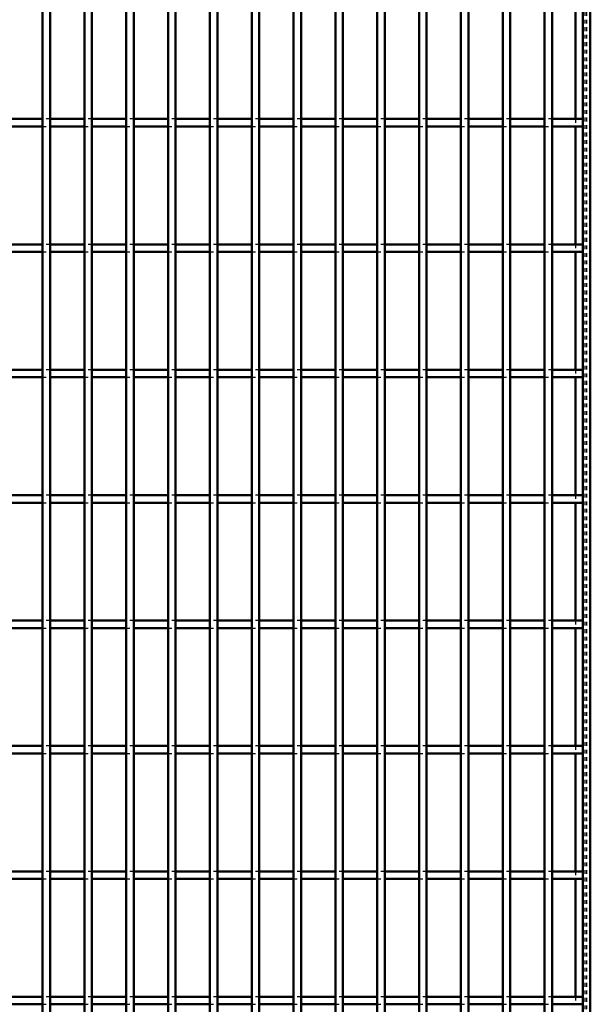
# Model space of a CAD drawing. Header units: millimetres. Extents: x -646 to 505, y -500 to 878.
# Tile 16 of 19: x 148 to 300, y 132 to 394. Entities that reach past the tile are written whole.
import ezdxf

# ---------------------------------------------------------------- set-up
doc = ezdxf.new("R2010")
doc.units = ezdxf.units.MM
doc.linetypes.add('Dashed', pattern=[2, 1, -1])
doc.layers.add('AM_0', color=7, linetype='Continuous', lineweight=50)
doc.layers.add('AM_9', color=6, linetype='Dashed', lineweight=25)

# ---------------------------------------------------------------- blocks, each defined once
blk = doc.blocks.new('1_o2buzjb7t2ollsxn3n00c1xvp________0_in_LPP230331121160010003500_4')
at = {"layer": 'AM_0'}
for p, q in [((298, 498), (298, -498)), ((300, 498), (300, -498)), ((296.05, 398.96), (296.05, 367.63)), ((296.05, 365.63), (296.05, 334.3)), ((296.05, 332.3), (296.05, 300.97)), ((296.05, 298.97), (296.05, 267.64)), ((296.05, 265.64), (296.05, 234.31)), ((296.05, 232.31), (296.05, 200.98)), ((296.05, 198.98), (296.05, 167.65)), ((296.05, 165.65), (296.05, 134.32))]:
    blk.add_line(p, q, dxfattribs=at)
at = {"layer": 'AM_9'}
for p, q in [((298.55, 498), (298.55, -498)), ((298.99, 498), (298.99, -498)), ((296.05, 367.63), (296.05, 365.63)), ((296.05, 334.3), (296.05, 332.3)), ((296.05, 300.97), (296.05, 298.97)), ((296.05, 267.64), (296.05, 265.64)), ((296.05, 234.31), (296.05, 232.31)), ((296.05, 200.98), (296.05, 198.98)), ((296.05, 167.65), (296.05, 165.65)), ((296.05, 134.32), (296.05, 132.32))]:
    blk.add_line(p, q, dxfattribs=at)
blk = doc.blocks.new('43_pb4u4gq9jogvbfivolyd0j09d________0_in_LPP230331121160010003500_4')
at = {"layer": 'AM_0'}
for p, q in [((154.54, -498), (154.54, 498)), ((156.54, -498), (156.54, 498))]:
    blk.add_line(p, q, dxfattribs=at)
blk = doc.blocks.new('44_nqy1eaonxbmdunn7yehsepxyt________0_in_LPP230331121160010003500_4')
at = {"layer": 'AM_0'}
for p, q in [((165.65, -498), (165.65, 498)), ((167.65, -498), (167.65, 498))]:
    blk.add_line(p, q, dxfattribs=at)
blk = doc.blocks.new('45_runslm8z1rp66zbsgses0m19p________0_in_LPP230331121160010003500_4')
at = {"layer": 'AM_0'}
for p, q in [((176.76, -498), (176.76, 498)), ((178.76, -498), (178.76, 498))]:
    blk.add_line(p, q, dxfattribs=at)
blk = doc.blocks.new('46_exffjpeqdlmf99qqc7h05lyky________0_in_LPP230331121160010003500_4')
at = {"layer": 'AM_0'}
for p, q in [((187.87, -498), (187.87, 498)), ((189.87, -498), (189.87, 498))]:
    blk.add_line(p, q, dxfattribs=at)
blk = doc.blocks.new('47_gz04h6jvx8cg67i1mwzvd42dc________0_in_LPP230331121160010003500_4')
at = {"layer": 'AM_0'}
for p, q in [((198.98, -498), (198.98, 498)), ((200.98, -498), (200.98, 498))]:
    blk.add_line(p, q, dxfattribs=at)
blk = doc.blocks.new('48_b9nzqopoehymwleeb1gwfedds________0_in_LPP230331121160010003500_4')
at = {"layer": 'AM_0'}
for p, q in [((210.09, -498), (210.09, 498)), ((212.09, -498), (212.09, 498))]:
    blk.add_line(p, q, dxfattribs=at)
blk = doc.blocks.new('49_yyxgppt1ahztb03k9z3xycomg________0_in_LPP230331121160010003500_4')
at = {"layer": 'AM_0'}
for p, q in [((221.2, -498), (221.2, 498)), ((223.2, -498), (223.2, 498))]:
    blk.add_line(p, q, dxfattribs=at)
blk = doc.blocks.new('50_gm2nh4hzrv4u7hzpw3dfemqac________0_in_LPP230331121160010003500_4')
at = {"layer": 'AM_0'}
for p, q in [((232.31, -498), (232.31, 498)), ((234.31, -498), (234.31, 498))]:
    blk.add_line(p, q, dxfattribs=at)
blk = doc.blocks.new('51_ptap3z6szjrr3a49b5lriijid________0_in_LPP230331121160010003500_4')
at = {"layer": 'AM_0'}
for p, q in [((243.42, -498), (243.42, 498)), ((245.42, -498), (245.42, 498))]:
    blk.add_line(p, q, dxfattribs=at)
blk = doc.blocks.new('52_uukuw3edz4rmbzl9m5uqx05ui________0_in_LPP230331121160010003500_4')
at = {"layer": 'AM_0'}
for p, q in [((254.53, -498), (254.53, 498)), ((256.53, -498), (256.53, 498))]:
    blk.add_line(p, q, dxfattribs=at)
blk = doc.blocks.new('53_qxlyxc7zrpgemh62kl3nvfngk________0_in_LPP230331121160010003500_4')
at = {"layer": 'AM_0'}
for p, q in [((265.64, -498), (265.64, 498)), ((267.64, -498), (267.64, 498))]:
    blk.add_line(p, q, dxfattribs=at)
blk = doc.blocks.new('54_8lghihonejpdop8j693hdb0pl________0_in_LPP230331121160010003500_4')
at = {"layer": 'AM_0'}
for p, q in [((276.75, -498), (276.75, 498)), ((278.75, -498), (278.75, 498))]:
    blk.add_line(p, q, dxfattribs=at)
blk = doc.blocks.new('55_k22txh74wmacn78lcbny7ia2p________0_in_LPP230331121160010003500_4')
at = {"layer": 'AM_0'}
for p, q in [((287.86, -498), (287.86, 498)), ((289.86, -498), (289.86, 498))]:
    blk.add_line(p, q, dxfattribs=at)
blk = doc.blocks.new('75_b6kxung6n6rnmvov1u66jotlj________0_in_LPP230331121160010003500_4')
at = {"layer": 'AM_0'}
for p, q in [((154.54, 134.32), (145.43, 134.32)), ((154.54, 134.32), (154.54, 132.32)), ((156.54, 132.32), (156.54, 134.32)), ((165.65, 134.32), (156.54, 134.32)), ((165.65, 134.32), (165.65, 132.32)), ((167.65, 132.32), (167.65, 134.32)), ((176.76, 134.32), (167.65, 134.32)), ((176.76, 134.32), (176.76, 132.32)), ((178.76, 132.32), (178.76, 134.32)), ((187.87, 134.32), (178.76, 134.32)), ((187.87, 134.32), (187.87, 132.32)), ((189.87, 132.32), (189.87, 134.32)), ((198.98, 134.32), (189.87, 134.32)), ((198.98, 134.32), (198.98, 132.32)), ((200.98, 132.32), (200.98, 134.32)), ((210.09, 134.32), (200.98, 134.32)), ((210.09, 134.32), (210.09, 132.32)), ((212.09, 132.32), (212.09, 134.32)), ((221.2, 134.32), (212.09, 134.32)), ((221.2, 134.32), (221.2, 132.32)), ((223.2, 132.32), (223.2, 134.32)), ((232.31, 134.32), (223.2, 134.32)), ((232.31, 134.32), (232.31, 132.32)), ((234.31, 132.32), (234.31, 134.32)), ((243.42, 134.32), (234.31, 134.32)), ((243.42, 134.32), (243.42, 132.32)), ((245.42, 132.32), (245.42, 134.32)), ((254.53, 134.32), (245.42, 134.32)), ((254.53, 134.32), (254.53, 132.32)), ((256.53, 132.32), (256.53, 134.32)), ((265.64, 134.32), (256.53, 134.32)), ((265.64, 134.32), (265.64, 132.32)), ((267.64, 132.32), (267.64, 134.32)), ((276.75, 134.32), (267.64, 134.32)), ((276.75, 134.32), (276.75, 132.32)), ((278.75, 132.32), (278.75, 134.32)), ((287.86, 134.32), (278.75, 134.32)), ((287.86, 134.32), (287.86, 132.32)), ((289.86, 132.32), (289.86, 134.32)), ((298, 134.32), (289.86, 134.32)), ((298, 134.32), (298, 132.32)), ((154.54, 132.32), (145.43, 132.32)), ((165.65, 132.32), (156.54, 132.32)), ((176.76, 132.32), (167.65, 132.32)), ((187.87, 132.32), (178.76, 132.32)), ((198.98, 132.32), (189.87, 132.32)), ((210.09, 132.32), (200.98, 132.32)), ((221.2, 132.32), (212.09, 132.32)), ((232.31, 132.32), (223.2, 132.32)), ((243.42, 132.32), (234.31, 132.32)), ((254.53, 132.32), (245.42, 132.32)), ((265.64, 132.32), (256.53, 132.32)), ((276.75, 132.32), (267.64, 132.32)), ((287.86, 132.32), (278.75, 132.32)), ((298, 132.32), (289.86, 132.32))]:
    blk.add_line(p, q, dxfattribs=at)
at = {"layer": 'AM_9'}
for p, q in [((156.54, 134.32), (154.54, 134.32)), ((167.65, 134.32), (165.65, 134.32)), ((178.76, 134.32), (176.76, 134.32)), ((189.87, 134.32), (187.87, 134.32)), ((200.98, 134.32), (198.98, 134.32)), ((212.09, 134.32), (210.09, 134.32)), ((223.2, 134.32), (221.2, 134.32)), ((234.31, 134.32), (232.31, 134.32)), ((245.42, 134.32), (243.42, 134.32)), ((256.53, 134.32), (254.53, 134.32)), ((267.64, 134.32), (265.64, 134.32)), ((278.75, 134.32), (276.75, 134.32)), ((289.86, 134.32), (287.86, 134.32)), ((154.54, 132.32), (156.54, 132.32)), ((165.65, 132.32), (167.65, 132.32)), ((176.76, 132.32), (178.76, 132.32)), ((187.87, 132.32), (189.87, 132.32)), ((198.98, 132.32), (200.98, 132.32)), ((210.09, 132.32), (212.09, 132.32)), ((221.2, 132.32), (223.2, 132.32)), ((232.31, 132.32), (234.31, 132.32)), ((243.42, 132.32), (245.42, 132.32)), ((254.53, 132.32), (256.53, 132.32)), ((265.64, 132.32), (267.64, 132.32)), ((276.75, 132.32), (278.75, 132.32)), ((287.86, 132.32), (289.86, 132.32))]:
    blk.add_line(p, q, dxfattribs=at)
blk = doc.blocks.new('76_g6yuampadsz0t0b9x8ulqjt5j________0_in_LPP230331121160010003500_4')
at = {"layer": 'AM_0'}
for p, q in [((154.54, 167.65), (145.43, 167.65)), ((154.54, 167.65), (154.54, 165.65)), ((156.54, 165.65), (156.54, 167.65)), ((165.65, 167.65), (156.54, 167.65)), ((165.65, 167.65), (165.65, 165.65)), ((167.65, 165.65), (167.65, 167.65)), ((176.76, 167.65), (167.65, 167.65)), ((176.76, 167.65), (176.76, 165.65)), ((178.76, 165.65), (178.76, 167.65)), ((187.87, 167.65), (178.76, 167.65)), ((187.87, 167.65), (187.87, 165.65)), ((189.87, 165.65), (189.87, 167.65)), ((198.98, 167.65), (189.87, 167.65)), ((198.98, 167.65), (198.98, 165.65)), ((200.98, 165.65), (200.98, 167.65)), ((210.09, 167.65), (200.98, 167.65)), ((210.09, 167.65), (210.09, 165.65)), ((212.09, 165.65), (212.09, 167.65)), ((221.2, 167.65), (212.09, 167.65)), ((221.2, 167.65), (221.2, 165.65)), ((223.2, 165.65), (223.2, 167.65)), ((232.31, 167.65), (223.2, 167.65)), ((232.31, 167.65), (232.31, 165.65)), ((234.31, 165.65), (234.31, 167.65)), ((243.42, 167.65), (234.31, 167.65)), ((243.42, 167.65), (243.42, 165.65)), ((245.42, 165.65), (245.42, 167.65)), ((254.53, 167.65), (245.42, 167.65)), ((254.53, 167.65), (254.53, 165.65)), ((256.53, 165.65), (256.53, 167.65)), ((265.64, 167.65), (256.53, 167.65)), ((265.64, 167.65), (265.64, 165.65)), ((267.64, 165.65), (267.64, 167.65)), ((276.75, 167.65), (267.64, 167.65)), ((276.75, 167.65), (276.75, 165.65)), ((278.75, 165.65), (278.75, 167.65)), ((287.86, 167.65), (278.75, 167.65)), ((287.86, 167.65), (287.86, 165.65)), ((289.86, 165.65), (289.86, 167.65)), ((298, 167.65), (289.86, 167.65)), ((298, 167.65), (298, 165.65)), ((154.54, 165.65), (145.43, 165.65)), ((165.65, 165.65), (156.54, 165.65)), ((176.76, 165.65), (167.65, 165.65)), ((187.87, 165.65), (178.76, 165.65)), ((198.98, 165.65), (189.87, 165.65)), ((210.09, 165.65), (200.98, 165.65)), ((221.2, 165.65), (212.09, 165.65)), ((232.31, 165.65), (223.2, 165.65)), ((243.42, 165.65), (234.31, 165.65)), ((254.53, 165.65), (245.42, 165.65)), ((265.64, 165.65), (256.53, 165.65)), ((276.75, 165.65), (267.64, 165.65)), ((287.86, 165.65), (278.75, 165.65)), ((298, 165.65), (289.86, 165.65))]:
    blk.add_line(p, q, dxfattribs=at)
at = {"layer": 'AM_9'}
for p, q in [((156.54, 167.65), (154.54, 167.65)), ((167.65, 167.65), (165.65, 167.65)), ((178.76, 167.65), (176.76, 167.65)), ((189.87, 167.65), (187.87, 167.65)), ((200.98, 167.65), (198.98, 167.65)), ((212.09, 167.65), (210.09, 167.65)), ((223.2, 167.65), (221.2, 167.65)), ((234.31, 167.65), (232.31, 167.65)), ((245.42, 167.65), (243.42, 167.65)), ((256.53, 167.65), (254.53, 167.65)), ((267.64, 167.65), (265.64, 167.65)), ((278.75, 167.65), (276.75, 167.65)), ((289.86, 167.65), (287.86, 167.65)), ((154.54, 165.65), (156.54, 165.65)), ((165.65, 165.65), (167.65, 165.65)), ((176.76, 165.65), (178.76, 165.65)), ((187.87, 165.65), (189.87, 165.65)), ((198.98, 165.65), (200.98, 165.65)), ((210.09, 165.65), (212.09, 165.65)), ((221.2, 165.65), (223.2, 165.65)), ((232.31, 165.65), (234.31, 165.65)), ((243.42, 165.65), (245.42, 165.65)), ((254.53, 165.65), (256.53, 165.65)), ((265.64, 165.65), (267.64, 165.65)), ((276.75, 165.65), (278.75, 165.65)), ((287.86, 165.65), (289.86, 165.65))]:
    blk.add_line(p, q, dxfattribs=at)
blk = doc.blocks.new('77_l7gswvcj6j6u55z4p1fm9eafu________0_in_LPP230331121160010003500_4')
at = {"layer": 'AM_0'}
for p, q in [((154.54, 200.98), (145.43, 200.98)), ((154.54, 198.98), (145.43, 198.98)), ((154.54, 200.98), (154.54, 198.98)), ((156.54, 198.98), (156.54, 200.98)), ((165.65, 200.98), (156.54, 200.98)), ((165.65, 198.98), (156.54, 198.98)), ((165.65, 200.98), (165.65, 198.98)), ((167.65, 198.98), (167.65, 200.98)), ((176.76, 200.98), (167.65, 200.98)), ((176.76, 198.98), (167.65, 198.98)), ((176.76, 200.98), (176.76, 198.98)), ((178.76, 198.98), (178.76, 200.98)), ((187.87, 200.98), (178.76, 200.98)), ((187.87, 198.98), (178.76, 198.98)), ((187.87, 200.98), (187.87, 198.98)), ((189.87, 198.98), (189.87, 200.98)), ((198.98, 200.98), (189.87, 200.98)), ((198.98, 198.98), (189.87, 198.98)), ((198.98, 200.98), (198.98, 198.98)), ((200.98, 198.98), (200.98, 200.98)), ((210.09, 200.98), (200.98, 200.98)), ((210.09, 198.98), (200.98, 198.98)), ((210.09, 200.98), (210.09, 198.98)), ((212.09, 198.98), (212.09, 200.98)), ((221.2, 200.98), (212.09, 200.98)), ((221.2, 198.98), (212.09, 198.98)), ((221.2, 200.98), (221.2, 198.98)), ((223.2, 198.98), (223.2, 200.98)), ((232.31, 200.98), (223.2, 200.98)), ((232.31, 198.98), (223.2, 198.98)), ((232.31, 200.98), (232.31, 198.98)), ((234.31, 198.98), (234.31, 200.98)), ((243.42, 200.98), (234.31, 200.98)), ((243.42, 198.98), (234.31, 198.98)), ((243.42, 200.98), (243.42, 198.98)), ((245.42, 198.98), (245.42, 200.98)), ((254.53, 200.98), (245.42, 200.98)), ((254.53, 198.98), (245.42, 198.98)), ((254.53, 200.98), (254.53, 198.98)), ((256.53, 198.98), (256.53, 200.98)), ((265.64, 200.98), (256.53, 200.98)), ((265.64, 198.98), (256.53, 198.98)), ((265.64, 200.98), (265.64, 198.98)), ((267.64, 198.98), (267.64, 200.98)), ((276.75, 200.98), (267.64, 200.98)), ((276.75, 198.98), (267.64, 198.98)), ((276.75, 200.98), (276.75, 198.98)), ((278.75, 198.98), (278.75, 200.98)), ((287.86, 200.98), (278.75, 200.98)), ((287.86, 198.98), (278.75, 198.98)), ((287.86, 200.98), (287.86, 198.98)), ((289.86, 198.98), (289.86, 200.98)), ((298, 200.98), (289.86, 200.98)), ((298, 198.98), (289.86, 198.98)), ((298, 200.98), (298, 198.98))]:
    blk.add_line(p, q, dxfattribs=at)
at = {"layer": 'AM_9'}
for p, q in [((156.54, 200.98), (154.54, 200.98)), ((154.54, 198.98), (156.54, 198.98)), ((167.65, 200.98), (165.65, 200.98)), ((165.65, 198.98), (167.65, 198.98)), ((178.76, 200.98), (176.76, 200.98)), ((176.76, 198.98), (178.76, 198.98)), ((189.87, 200.98), (187.87, 200.98)), ((187.87, 198.98), (189.87, 198.98)), ((200.98, 200.98), (198.98, 200.98)), ((198.98, 198.98), (200.98, 198.98)), ((212.09, 200.98), (210.09, 200.98)), ((210.09, 198.98), (212.09, 198.98)), ((223.2, 200.98), (221.2, 200.98)), ((221.2, 198.98), (223.2, 198.98)), ((234.31, 200.98), (232.31, 200.98)), ((232.31, 198.98), (234.31, 198.98)), ((245.42, 200.98), (243.42, 200.98)), ((243.42, 198.98), (245.42, 198.98)), ((256.53, 200.98), (254.53, 200.98)), ((254.53, 198.98), (256.53, 198.98)), ((267.64, 200.98), (265.64, 200.98)), ((265.64, 198.98), (267.64, 198.98)), ((278.75, 200.98), (276.75, 200.98)), ((276.75, 198.98), (278.75, 198.98)), ((289.86, 200.98), (287.86, 200.98)), ((287.86, 198.98), (289.86, 198.98))]:
    blk.add_line(p, q, dxfattribs=at)
blk = doc.blocks.new('78_8n09adcthwac4ftixg9j5w6ws________0_in_LPP230331121160010003500_4')
at = {"layer": 'AM_0'}
for p, q in [((154.54, 234.31), (145.43, 234.31)), ((154.54, 234.31), (154.54, 232.31)), ((156.54, 232.31), (156.54, 234.31)), ((165.65, 234.31), (156.54, 234.31)), ((165.65, 234.31), (165.65, 232.31)), ((167.65, 232.31), (167.65, 234.31)), ((176.76, 234.31), (167.65, 234.31)), ((176.76, 234.31), (176.76, 232.31)), ((178.76, 232.31), (178.76, 234.31)), ((187.87, 234.31), (178.76, 234.31)), ((187.87, 234.31), (187.87, 232.31)), ((189.87, 232.31), (189.87, 234.31)), ((198.98, 234.31), (189.87, 234.31)), ((198.98, 234.31), (198.98, 232.31)), ((200.98, 232.31), (200.98, 234.31)), ((210.09, 234.31), (200.98, 234.31)), ((210.09, 234.31), (210.09, 232.31)), ((212.09, 232.31), (212.09, 234.31)), ((221.2, 234.31), (212.09, 234.31)), ((221.2, 234.31), (221.2, 232.31)), ((223.2, 232.31), (223.2, 234.31)), ((232.31, 234.31), (223.2, 234.31)), ((232.31, 234.31), (232.31, 232.31)), ((234.31, 232.31), (234.31, 234.31)), ((243.42, 234.31), (234.31, 234.31)), ((243.42, 234.31), (243.42, 232.31)), ((245.42, 232.31), (245.42, 234.31)), ((254.53, 234.31), (245.42, 234.31)), ((254.53, 234.31), (254.53, 232.31)), ((256.53, 232.31), (256.53, 234.31)), ((265.64, 234.31), (256.53, 234.31)), ((265.64, 234.31), (265.64, 232.31)), ((267.64, 232.31), (267.64, 234.31)), ((276.75, 234.31), (267.64, 234.31)), ((276.75, 234.31), (276.75, 232.31)), ((278.75, 232.31), (278.75, 234.31)), ((287.86, 234.31), (278.75, 234.31)), ((287.86, 234.31), (287.86, 232.31)), ((289.86, 232.31), (289.86, 234.31)), ((298, 234.31), (289.86, 234.31)), ((298, 234.31), (298, 232.31)), ((154.54, 232.31), (145.43, 232.31)), ((165.65, 232.31), (156.54, 232.31)), ((176.76, 232.31), (167.65, 232.31)), ((187.87, 232.31), (178.76, 232.31)), ((198.98, 232.31), (189.87, 232.31)), ((210.09, 232.31), (200.98, 232.31)), ((221.2, 232.31), (212.09, 232.31)), ((232.31, 232.31), (223.2, 232.31)), ((243.42, 232.31), (234.31, 232.31)), ((254.53, 232.31), (245.42, 232.31)), ((265.64, 232.31), (256.53, 232.31)), ((276.75, 232.31), (267.64, 232.31)), ((287.86, 232.31), (278.75, 232.31)), ((298, 232.31), (289.86, 232.31))]:
    blk.add_line(p, q, dxfattribs=at)
at = {"layer": 'AM_9'}
for p, q in [((156.54, 234.31), (154.54, 234.31)), ((167.65, 234.31), (165.65, 234.31)), ((178.76, 234.31), (176.76, 234.31)), ((189.87, 234.31), (187.87, 234.31)), ((200.98, 234.31), (198.98, 234.31)), ((212.09, 234.31), (210.09, 234.31)), ((223.2, 234.31), (221.2, 234.31)), ((234.31, 234.31), (232.31, 234.31)), ((245.42, 234.31), (243.42, 234.31)), ((256.53, 234.31), (254.53, 234.31)), ((267.64, 234.31), (265.64, 234.31)), ((278.75, 234.31), (276.75, 234.31)), ((289.86, 234.31), (287.86, 234.31)), ((154.54, 232.31), (156.54, 232.31)), ((165.65, 232.31), (167.65, 232.31)), ((176.76, 232.31), (178.76, 232.31)), ((187.87, 232.31), (189.87, 232.31)), ((198.98, 232.31), (200.98, 232.31)), ((210.09, 232.31), (212.09, 232.31)), ((221.2, 232.31), (223.2, 232.31)), ((232.31, 232.31), (234.31, 232.31)), ((243.42, 232.31), (245.42, 232.31)), ((254.53, 232.31), (256.53, 232.31)), ((265.64, 232.31), (267.64, 232.31)), ((276.75, 232.31), (278.75, 232.31)), ((287.86, 232.31), (289.86, 232.31))]:
    blk.add_line(p, q, dxfattribs=at)
blk = doc.blocks.new('79_18m13wgucr5iwi0uszeackp0w________0_in_LPP230331121160010003500_4')
at = {"layer": 'AM_0'}
for p, q in [((154.54, 267.64), (145.43, 267.64)), ((154.54, 267.64), (154.54, 265.64)), ((156.54, 265.64), (156.54, 267.64)), ((165.65, 267.64), (156.54, 267.64)), ((165.65, 267.64), (165.65, 265.64)), ((167.65, 265.64), (167.65, 267.64)), ((176.76, 267.64), (167.65, 267.64)), ((176.76, 267.64), (176.76, 265.64)), ((178.76, 265.64), (178.76, 267.64)), ((187.87, 267.64), (178.76, 267.64)), ((187.87, 267.64), (187.87, 265.64)), ((189.87, 265.64), (189.87, 267.64)), ((198.98, 267.64), (189.87, 267.64)), ((198.98, 267.64), (198.98, 265.64)), ((200.98, 265.64), (200.98, 267.64)), ((210.09, 267.64), (200.98, 267.64)), ((210.09, 267.64), (210.09, 265.64)), ((212.09, 265.64), (212.09, 267.64)), ((221.2, 267.64), (212.09, 267.64)), ((221.2, 267.64), (221.2, 265.64)), ((223.2, 265.64), (223.2, 267.64)), ((232.31, 267.64), (223.2, 267.64)), ((232.31, 267.64), (232.31, 265.64)), ((234.31, 265.64), (234.31, 267.64)), ((243.42, 267.64), (234.31, 267.64)), ((243.42, 267.64), (243.42, 265.64)), ((245.42, 265.64), (245.42, 267.64)), ((254.53, 267.64), (245.42, 267.64)), ((254.53, 267.64), (254.53, 265.64)), ((256.53, 265.64), (256.53, 267.64)), ((265.64, 267.64), (256.53, 267.64)), ((265.64, 267.64), (265.64, 265.64)), ((267.64, 265.64), (267.64, 267.64)), ((276.75, 267.64), (267.64, 267.64)), ((276.75, 267.64), (276.75, 265.64)), ((278.75, 265.64), (278.75, 267.64)), ((287.86, 267.64), (278.75, 267.64)), ((287.86, 267.64), (287.86, 265.64)), ((289.86, 265.64), (289.86, 267.64)), ((298, 267.64), (289.86, 267.64)), ((298, 267.64), (298, 265.64)), ((154.54, 265.64), (145.43, 265.64)), ((165.65, 265.64), (156.54, 265.64)), ((176.76, 265.64), (167.65, 265.64)), ((187.87, 265.64), (178.76, 265.64)), ((198.98, 265.64), (189.87, 265.64)), ((210.09, 265.64), (200.98, 265.64)), ((221.2, 265.64), (212.09, 265.64)), ((232.31, 265.64), (223.2, 265.64)), ((243.42, 265.64), (234.31, 265.64)), ((254.53, 265.64), (245.42, 265.64)), ((265.64, 265.64), (256.53, 265.64)), ((276.75, 265.64), (267.64, 265.64)), ((287.86, 265.64), (278.75, 265.64)), ((298, 265.64), (289.86, 265.64))]:
    blk.add_line(p, q, dxfattribs=at)
at = {"layer": 'AM_9'}
for p, q in [((156.54, 267.64), (154.54, 267.64)), ((167.65, 267.64), (165.65, 267.64)), ((178.76, 267.64), (176.76, 267.64)), ((189.87, 267.64), (187.87, 267.64)), ((200.98, 267.64), (198.98, 267.64)), ((212.09, 267.64), (210.09, 267.64)), ((223.2, 267.64), (221.2, 267.64)), ((234.31, 267.64), (232.31, 267.64)), ((245.42, 267.64), (243.42, 267.64)), ((256.53, 267.64), (254.53, 267.64)), ((267.64, 267.64), (265.64, 267.64)), ((278.75, 267.64), (276.75, 267.64)), ((289.86, 267.64), (287.86, 267.64)), ((154.54, 265.64), (156.54, 265.64)), ((165.65, 265.64), (167.65, 265.64)), ((176.76, 265.64), (178.76, 265.64)), ((187.87, 265.64), (189.87, 265.64)), ((198.98, 265.64), (200.98, 265.64)), ((210.09, 265.64), (212.09, 265.64)), ((221.2, 265.64), (223.2, 265.64)), ((232.31, 265.64), (234.31, 265.64)), ((243.42, 265.64), (245.42, 265.64)), ((254.53, 265.64), (256.53, 265.64)), ((265.64, 265.64), (267.64, 265.64)), ((276.75, 265.64), (278.75, 265.64)), ((287.86, 265.64), (289.86, 265.64))]:
    blk.add_line(p, q, dxfattribs=at)
blk = doc.blocks.new('80_5q71ia0j8bikegmuw7szrmz4f________0_in_LPP230331121160010003500_4')
at = {"layer": 'AM_0'}
for p, q in [((154.54, 300.97), (145.43, 300.97)), ((154.54, 300.97), (154.54, 298.97)), ((156.54, 298.97), (156.54, 300.97)), ((165.65, 300.97), (156.54, 300.97)), ((165.65, 300.97), (165.65, 298.97)), ((167.65, 298.97), (167.65, 300.97)), ((176.76, 300.97), (167.65, 300.97)), ((176.76, 300.97), (176.76, 298.97)), ((178.76, 298.97), (178.76, 300.97)), ((187.87, 300.97), (178.76, 300.97)), ((187.87, 300.97), (187.87, 298.97)), ((189.87, 298.97), (189.87, 300.97)), ((198.98, 300.97), (189.87, 300.97)), ((198.98, 300.97), (198.98, 298.97)), ((200.98, 298.97), (200.98, 300.97)), ((210.09, 300.97), (200.98, 300.97)), ((210.09, 300.97), (210.09, 298.97)), ((212.09, 298.97), (212.09, 300.97)), ((221.2, 300.97), (212.09, 300.97)), ((221.2, 300.97), (221.2, 298.97)), ((223.2, 298.97), (223.2, 300.97)), ((232.31, 300.97), (223.2, 300.97)), ((232.31, 300.97), (232.31, 298.97)), ((234.31, 298.97), (234.31, 300.97)), ((243.42, 300.97), (234.31, 300.97)), ((243.42, 300.97), (243.42, 298.97)), ((245.42, 298.97), (245.42, 300.97)), ((254.53, 300.97), (245.42, 300.97)), ((254.53, 300.97), (254.53, 298.97)), ((256.53, 298.97), (256.53, 300.97)), ((265.64, 300.97), (256.53, 300.97)), ((265.64, 300.97), (265.64, 298.97)), ((267.64, 298.97), (267.64, 300.97)), ((276.75, 300.97), (267.64, 300.97)), ((276.75, 300.97), (276.75, 298.97)), ((278.75, 298.97), (278.75, 300.97)), ((287.86, 300.97), (278.75, 300.97)), ((287.86, 300.97), (287.86, 298.97)), ((289.86, 298.97), (289.86, 300.97)), ((298, 300.97), (289.86, 300.97)), ((298, 300.97), (298, 298.97)), ((154.54, 298.97), (145.43, 298.97)), ((165.65, 298.97), (156.54, 298.97)), ((176.76, 298.97), (167.65, 298.97)), ((187.87, 298.97), (178.76, 298.97)), ((198.98, 298.97), (189.87, 298.97)), ((210.09, 298.97), (200.98, 298.97)), ((221.2, 298.97), (212.09, 298.97)), ((232.31, 298.97), (223.2, 298.97)), ((243.42, 298.97), (234.31, 298.97)), ((254.53, 298.97), (245.42, 298.97)), ((265.64, 298.97), (256.53, 298.97)), ((276.75, 298.97), (267.64, 298.97)), ((287.86, 298.97), (278.75, 298.97)), ((298, 298.97), (289.86, 298.97))]:
    blk.add_line(p, q, dxfattribs=at)
at = {"layer": 'AM_9'}
for p, q in [((156.54, 300.97), (154.54, 300.97)), ((167.65, 300.97), (165.65, 300.97)), ((178.76, 300.97), (176.76, 300.97)), ((189.87, 300.97), (187.87, 300.97)), ((200.98, 300.97), (198.98, 300.97)), ((212.09, 300.97), (210.09, 300.97)), ((223.2, 300.97), (221.2, 300.97)), ((234.31, 300.97), (232.31, 300.97)), ((245.42, 300.97), (243.42, 300.97)), ((256.53, 300.97), (254.53, 300.97)), ((267.64, 300.97), (265.64, 300.97)), ((278.75, 300.97), (276.75, 300.97)), ((289.86, 300.97), (287.86, 300.97)), ((154.54, 298.97), (156.54, 298.97)), ((165.65, 298.97), (167.65, 298.97)), ((176.76, 298.97), (178.76, 298.97)), ((187.87, 298.97), (189.87, 298.97)), ((198.98, 298.97), (200.98, 298.97)), ((210.09, 298.97), (212.09, 298.97)), ((221.2, 298.97), (223.2, 298.97)), ((232.31, 298.97), (234.31, 298.97)), ((243.42, 298.97), (245.42, 298.97)), ((254.53, 298.97), (256.53, 298.97)), ((265.64, 298.97), (267.64, 298.97)), ((276.75, 298.97), (278.75, 298.97)), ((287.86, 298.97), (289.86, 298.97))]:
    blk.add_line(p, q, dxfattribs=at)
blk = doc.blocks.new('81_bkdzo5kqfge9z1z2q64j9j8dh________0_in_LPP230331121160010003500_4')
at = {"layer": 'AM_0'}
for p, q in [((154.54, 334.3), (145.43, 334.3)), ((154.54, 334.3), (154.54, 332.3)), ((156.54, 332.3), (156.54, 334.3)), ((165.65, 334.3), (156.54, 334.3)), ((165.65, 334.3), (165.65, 332.3)), ((167.65, 332.3), (167.65, 334.3)), ((176.76, 334.3), (167.65, 334.3)), ((176.76, 334.3), (176.76, 332.3)), ((178.76, 332.3), (178.76, 334.3)), ((187.87, 334.3), (178.76, 334.3)), ((187.87, 334.3), (187.87, 332.3)), ((189.87, 332.3), (189.87, 334.3)), ((198.98, 334.3), (189.87, 334.3)), ((198.98, 334.3), (198.98, 332.3)), ((200.98, 332.3), (200.98, 334.3)), ((210.09, 334.3), (200.98, 334.3)), ((210.09, 334.3), (210.09, 332.3)), ((212.09, 332.3), (212.09, 334.3)), ((221.2, 334.3), (212.09, 334.3)), ((221.2, 334.3), (221.2, 332.3)), ((223.2, 332.3), (223.2, 334.3)), ((232.31, 334.3), (223.2, 334.3)), ((232.31, 334.3), (232.31, 332.3)), ((234.31, 332.3), (234.31, 334.3)), ((243.42, 334.3), (234.31, 334.3)), ((243.42, 334.3), (243.42, 332.3)), ((245.42, 332.3), (245.42, 334.3)), ((254.53, 334.3), (245.42, 334.3)), ((254.53, 334.3), (254.53, 332.3)), ((256.53, 332.3), (256.53, 334.3)), ((265.64, 334.3), (256.53, 334.3)), ((265.64, 334.3), (265.64, 332.3)), ((267.64, 332.3), (267.64, 334.3)), ((276.75, 334.3), (267.64, 334.3)), ((276.75, 334.3), (276.75, 332.3)), ((278.75, 332.3), (278.75, 334.3)), ((287.86, 334.3), (278.75, 334.3)), ((287.86, 334.3), (287.86, 332.3)), ((289.86, 332.3), (289.86, 334.3)), ((298, 334.3), (289.86, 334.3)), ((298, 334.3), (298, 332.3)), ((154.54, 332.3), (145.43, 332.3)), ((165.65, 332.3), (156.54, 332.3)), ((176.76, 332.3), (167.65, 332.3)), ((187.87, 332.3), (178.76, 332.3)), ((198.98, 332.3), (189.87, 332.3)), ((210.09, 332.3), (200.98, 332.3)), ((221.2, 332.3), (212.09, 332.3)), ((232.31, 332.3), (223.2, 332.3)), ((243.42, 332.3), (234.31, 332.3)), ((254.53, 332.3), (245.42, 332.3)), ((265.64, 332.3), (256.53, 332.3)), ((276.75, 332.3), (267.64, 332.3)), ((287.86, 332.3), (278.75, 332.3)), ((298, 332.3), (289.86, 332.3))]:
    blk.add_line(p, q, dxfattribs=at)
at = {"layer": 'AM_9'}
for p, q in [((156.54, 334.3), (154.54, 334.3)), ((167.65, 334.3), (165.65, 334.3)), ((178.76, 334.3), (176.76, 334.3)), ((189.87, 334.3), (187.87, 334.3)), ((200.98, 334.3), (198.98, 334.3)), ((212.09, 334.3), (210.09, 334.3)), ((223.2, 334.3), (221.2, 334.3)), ((234.31, 334.3), (232.31, 334.3)), ((245.42, 334.3), (243.42, 334.3)), ((256.53, 334.3), (254.53, 334.3)), ((267.64, 334.3), (265.64, 334.3)), ((278.75, 334.3), (276.75, 334.3)), ((289.86, 334.3), (287.86, 334.3)), ((154.54, 332.3), (156.54, 332.3)), ((165.65, 332.3), (167.65, 332.3)), ((176.76, 332.3), (178.76, 332.3)), ((187.87, 332.3), (189.87, 332.3)), ((198.98, 332.3), (200.98, 332.3)), ((210.09, 332.3), (212.09, 332.3)), ((221.2, 332.3), (223.2, 332.3)), ((232.31, 332.3), (234.31, 332.3)), ((243.42, 332.3), (245.42, 332.3)), ((254.53, 332.3), (256.53, 332.3)), ((265.64, 332.3), (267.64, 332.3)), ((276.75, 332.3), (278.75, 332.3)), ((287.86, 332.3), (289.86, 332.3))]:
    blk.add_line(p, q, dxfattribs=at)
blk = doc.blocks.new('82_7sdahfihyks1nl98cyc2n56en________0_in_LPP230331121160010003500_4')
at = {"layer": 'AM_0'}
for p, q in [((154.54, 367.63), (145.43, 367.63)), ((154.54, 367.63), (154.54, 365.63)), ((156.54, 365.63), (156.54, 367.63)), ((165.65, 367.63), (156.54, 367.63)), ((165.65, 367.63), (165.65, 365.63)), ((167.65, 365.63), (167.65, 367.63)), ((176.76, 367.63), (167.65, 367.63)), ((176.76, 367.63), (176.76, 365.63)), ((178.76, 365.63), (178.76, 367.63)), ((187.87, 367.63), (178.76, 367.63)), ((187.87, 367.63), (187.87, 365.63)), ((189.87, 365.63), (189.87, 367.63)), ((198.98, 367.63), (189.87, 367.63)), ((198.98, 367.63), (198.98, 365.63)), ((200.98, 365.63), (200.98, 367.63)), ((210.09, 367.63), (200.98, 367.63)), ((210.09, 367.63), (210.09, 365.63)), ((212.09, 365.63), (212.09, 367.63)), ((221.2, 367.63), (212.09, 367.63)), ((221.2, 367.63), (221.2, 365.63)), ((223.2, 365.63), (223.2, 367.63)), ((232.31, 367.63), (223.2, 367.63)), ((232.31, 367.63), (232.31, 365.63)), ((234.31, 365.63), (234.31, 367.63)), ((243.42, 367.63), (234.31, 367.63)), ((243.42, 367.63), (243.42, 365.63)), ((245.42, 365.63), (245.42, 367.63)), ((254.53, 367.63), (245.42, 367.63)), ((254.53, 367.63), (254.53, 365.63)), ((256.53, 365.63), (256.53, 367.63)), ((265.64, 367.63), (256.53, 367.63)), ((265.64, 367.63), (265.64, 365.63)), ((267.64, 365.63), (267.64, 367.63)), ((276.75, 367.63), (267.64, 367.63)), ((276.75, 367.63), (276.75, 365.63)), ((278.75, 365.63), (278.75, 367.63)), ((287.86, 367.63), (278.75, 367.63)), ((287.86, 367.63), (287.86, 365.63)), ((289.86, 365.63), (289.86, 367.63)), ((298, 367.63), (289.86, 367.63)), ((298, 367.63), (298, 365.63)), ((154.54, 365.63), (145.43, 365.63)), ((165.65, 365.63), (156.54, 365.63)), ((176.76, 365.63), (167.65, 365.63)), ((187.87, 365.63), (178.76, 365.63)), ((198.98, 365.63), (189.87, 365.63)), ((210.09, 365.63), (200.98, 365.63)), ((221.2, 365.63), (212.09, 365.63)), ((232.31, 365.63), (223.2, 365.63)), ((243.42, 365.63), (234.31, 365.63)), ((254.53, 365.63), (245.42, 365.63)), ((265.64, 365.63), (256.53, 365.63)), ((276.75, 365.63), (267.64, 365.63)), ((287.86, 365.63), (278.75, 365.63)), ((298, 365.63), (289.86, 365.63))]:
    blk.add_line(p, q, dxfattribs=at)
at = {"layer": 'AM_9'}
for p, q in [((156.54, 367.63), (154.54, 367.63)), ((167.65, 367.63), (165.65, 367.63)), ((178.76, 367.63), (176.76, 367.63)), ((189.87, 367.63), (187.87, 367.63)), ((200.98, 367.63), (198.98, 367.63)), ((212.09, 367.63), (210.09, 367.63)), ((223.2, 367.63), (221.2, 367.63)), ((234.31, 367.63), (232.31, 367.63)), ((245.42, 367.63), (243.42, 367.63)), ((256.53, 367.63), (254.53, 367.63)), ((267.64, 367.63), (265.64, 367.63)), ((278.75, 367.63), (276.75, 367.63)), ((289.86, 367.63), (287.86, 367.63)), ((154.54, 365.63), (156.54, 365.63)), ((165.65, 365.63), (167.65, 365.63)), ((176.76, 365.63), (178.76, 365.63)), ((187.87, 365.63), (189.87, 365.63)), ((198.98, 365.63), (200.98, 365.63)), ((210.09, 365.63), (212.09, 365.63)), ((221.2, 365.63), (223.2, 365.63)), ((232.31, 365.63), (234.31, 365.63)), ((243.42, 365.63), (245.42, 365.63)), ((254.53, 365.63), (256.53, 365.63)), ((265.64, 365.63), (267.64, 365.63)), ((276.75, 365.63), (278.75, 365.63)), ((287.86, 365.63), (289.86, 365.63))]:
    blk.add_line(p, q, dxfattribs=at)

msp = doc.modelspace()

# ---------------------------------------------------------------- block references
for name in ['43_pb4u4gq9jogvbfivolyd0j09d________0_in_LPP230331121160010003500_4', '44_nqy1eaonxbmdunn7yehsepxyt________0_in_LPP230331121160010003500_4', '45_runslm8z1rp66zbsgses0m19p________0_in_LPP230331121160010003500_4', '46_exffjpeqdlmf99qqc7h05lyky________0_in_LPP230331121160010003500_4', '47_gz04h6jvx8cg67i1mwzvd42dc________0_in_LPP230331121160010003500_4', '48_b9nzqopoehymwleeb1gwfedds________0_in_LPP230331121160010003500_4', '49_yyxgppt1ahztb03k9z3xycomg________0_in_LPP230331121160010003500_4', '50_gm2nh4hzrv4u7hzpw3dfemqac________0_in_LPP230331121160010003500_4', '51_ptap3z6szjrr3a49b5lriijid________0_in_LPP230331121160010003500_4', '52_uukuw3edz4rmbzl9m5uqx05ui________0_in_LPP230331121160010003500_4', '53_qxlyxc7zrpgemh62kl3nvfngk________0_in_LPP230331121160010003500_4', '54_8lghihonejpdop8j693hdb0pl________0_in_LPP230331121160010003500_4', '55_k22txh74wmacn78lcbny7ia2p________0_in_LPP230331121160010003500_4', '1_o2buzjb7t2ollsxn3n00c1xvp________0_in_LPP230331121160010003500_4', '82_7sdahfihyks1nl98cyc2n56en________0_in_LPP230331121160010003500_4', '81_bkdzo5kqfge9z1z2q64j9j8dh________0_in_LPP230331121160010003500_4', '80_5q71ia0j8bikegmuw7szrmz4f________0_in_LPP230331121160010003500_4', '79_18m13wgucr5iwi0uszeackp0w________0_in_LPP230331121160010003500_4', '78_8n09adcthwac4ftixg9j5w6ws________0_in_LPP230331121160010003500_4', '77_l7gswvcj6j6u55z4p1fm9eafu________0_in_LPP230331121160010003500_4', '76_g6yuampadsz0t0b9x8ulqjt5j________0_in_LPP230331121160010003500_4', '75_b6kxung6n6rnmvov1u66jotlj________0_in_LPP230331121160010003500_4']:
    msp.add_blockref(name, (0, 0))

doc.saveas('drawing.dxf')
